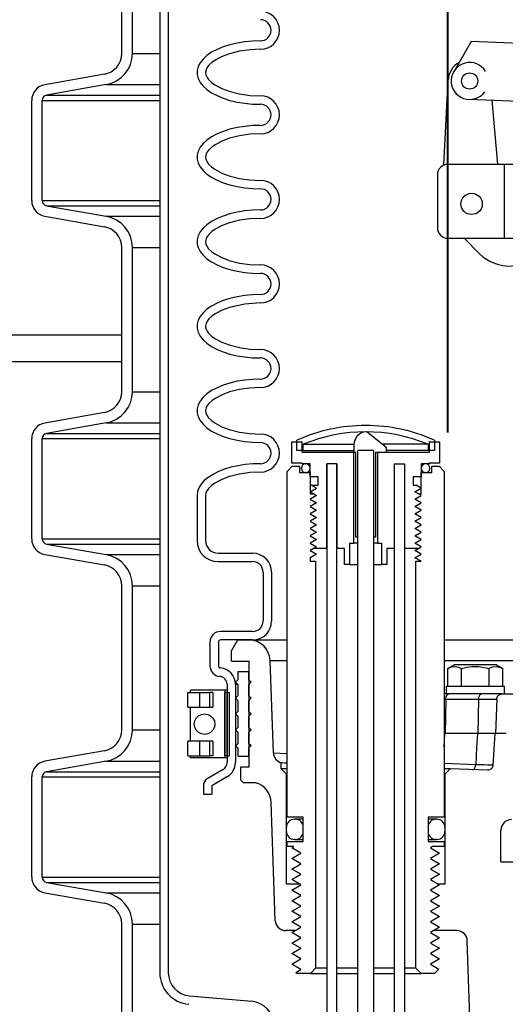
# Model space of a CAD drawing. Extents: x 2360 to 5106, y -824 to 622.
# Tile 23 of 124: x 3393.71 to 3399.45, y 487.89 to 499.52. Entities that reach past the tile are written whole.
import ezdxf

# ---------------------------------------------------------------- set-up
doc = ezdxf.new("R2010")
doc.units = 0
doc.header["$MEASUREMENT"] = 0
doc.layers.get('DEFPOINTS').update_dxf_attribs({"linetype": 'CONTINUOUS'})
for name, color, linetype in [('FILL-CAP', 1, 'CONTINUOUS'), ('SPILL-BUCKET', 1, 'CONTINUOUS'), ('TANK-SLAB', 6, 'CONTINUOUS')]:
    doc.layers.add(name, color=color, linetype=linetype)

msp = doc.modelspace()

# ---------------------------------------------------------------- linework, layer by layer
at = {"layer": 'DEFPOINTS'}
for points in [[(3399.68109, 503.5642), (3399.222, 501.84908), (3398.83611, 501.84908), (3398.79127, 501.8223), (3398.76477, 501.77239), (3398.76477, 494.64334)], [(3399.68734, 503.5642), (3399.22824, 501.84908), (3398.84235, 501.84908), (3398.79752, 501.8223), (3398.77101, 501.77239), (3398.77101, 494.64334)], [(3399.68734, 503.5642), (3399.22824, 501.84908), (3398.84235, 501.84908), (3398.79752, 501.8223), (3398.77101, 501.77239), (3398.77101, 494.64334)]]:
    msp.add_lwpolyline(points, dxfattribs=at)
at = {"layer": 'FILL-CAP', "linetype": 'Continuous'}
for p, q in [((3399.05028, 499.26443), (3398.84193, 498.90601)), ((3401.44951, 499.16595), (3399.05028, 499.26443)), ((3398.72614, 497.80259), (3398.77714, 498.80947)), ((3400.0347, 498.53594), (3399.02208, 498.57751)), ((3399.3638, 497.81206), (3399.29792, 498.56619)), ((3398.77386, 497.81206), (3399.95526, 497.81206)), ((3399.44136, 496.93706), (3399.44136, 497.81206)), ((3398.64886, 497.68706), (3398.64886, 497.06206)), ((3398.77386, 496.93706), (3402.14886, 496.93706)), ((3398.96603, 496.93706), (3399.14888, 496.75494))]:
    msp.add_line(p, q, dxfattribs=at)
at = {"layer": 'FILL-CAP', "color": 7, "linetype": 'Continuous'}
for centre, radius in [((3399.03105, 498.79607), 0.0955), ((3399.05336, 497.34406), 0.126)]:
    msp.add_circle(centre, radius, dxfattribs=at)
at = {"layer": 'FILL-CAP', "linetype": 'Continuous'}
for centre, radius, start, end in [((3399.02682, 498.79682), 0.25, 119.01975, 177.100106), ((3399.03113, 498.79607), 0.2188, 31.207475, 324.090131), ((3398.77386, 497.68706), 0.125, 90, 180), ((3398.77386, 497.06206), 0.125, 180, 270), ((3399.50172, 497.10921), 0.5, 225.115836, 321.339848)]:
    msp.add_arc(centre, radius, start, end, dxfattribs=at)
at = {"layer": 'SPILL-BUCKET', "color": 1, "linetype": 'Continuous'}
for p, q in [((3395.36849, 502.4563), (3395.36849, 488.25874)), ((3395.46842, 502.4563), (3395.46842, 488.25874)), ((3394.91942, 499.12188), (3394.91942, 499.97457)), ((3395.04434, 499.12188), (3395.04434, 499.97457)), ((3396.37194, 499.25881), (3396.28242, 499.24427)), ((3396.46439, 499.26763), (3396.37194, 499.25881)), ((3396.55833, 499.27059), (3396.46439, 499.26763)), ((3396.04527, 499.16902), (3395.98084, 499.13471)), ((3396.11779, 499.19902), (3396.04527, 499.16902)), ((3396.19726, 499.22423), (3396.11779, 499.19902)), ((3396.31212, 499.14854), (3396.19233, 499.11869)), ((3396.28242, 499.24427), (3396.19726, 499.22423)), ((3396.43421, 499.16537), (3396.31212, 499.14854)), ((3396.55833, 499.17066), (3396.43421, 499.16537)), ((3395.88017, 499.0554), (3395.84552, 499.01165)), ((3395.92551, 499.09664), (3395.88017, 499.0554)), ((3395.98084, 499.13471), (3395.92551, 499.09664)), ((3396.0215, 499.04233), (3395.98318, 499.01485)), ((3396.10443, 499.08624), (3396.0215, 499.04233)), ((3396.19233, 499.11869), (3396.10443, 499.08624)), ((3395.82212, 498.96606), (3395.81032, 498.91937)), ((3395.81032, 498.91937), (3395.81032, 498.87232)), ((3395.84552, 499.01165), (3395.82212, 498.96606)), ((3395.915, 498.92917), (3395.90882, 498.89863)), ((3395.92943, 498.9574), (3395.915, 498.92917)), ((3395.94891, 498.98253), (3395.92943, 498.9574)), ((3395.98318, 499.01485), (3395.94891, 498.98253)), ((3394.71298, 498.87585), (3394.00936, 498.75178)), ((3395.81032, 498.87232), (3395.82212, 498.82562)), ((3395.82212, 498.82562), (3395.84552, 498.78004)), ((3395.90882, 498.89863), (3395.91325, 498.86787)), ((3395.91325, 498.86787), (3395.92649, 498.83907)), ((3395.92649, 498.83907), (3395.94539, 498.81317)), ((3395.94539, 498.81317), (3395.97915, 498.78011)), ((3394.73467, 498.75283), (3394.03105, 498.62876)), ((3395.84552, 498.78004), (3395.88017, 498.73629)), ((3395.88017, 498.73629), (3395.92551, 498.69505)), ((3395.92551, 498.69505), (3395.98084, 498.65697)), ((3395.97915, 498.78011), (3396.0172, 498.75214)), ((3396.0172, 498.75214), (3396.09992, 498.70737)), ((3396.09992, 498.70737), (3396.18789, 498.67439)), ((3393.85453, 497.38273), (3393.85453, 498.56726)), ((3393.97944, 497.38273), (3393.97944, 498.56726)), ((3395.98084, 498.65697), (3396.04527, 498.62267)), ((3396.04527, 498.62267), (3396.11779, 498.59267)), ((3396.11779, 498.59267), (3396.19726, 498.56745)), ((3396.18789, 498.67439), (3396.30916, 498.64374)), ((3396.19726, 498.56745), (3396.28242, 498.54742)), ((3396.30916, 498.64374), (3396.43297, 498.62646)), ((3396.43297, 498.62646), (3396.55833, 498.62103)), ((3396.28242, 498.54742), (3396.37194, 498.53287)), ((3396.37194, 498.53287), (3396.46439, 498.52406)), ((3396.46439, 498.52406), (3396.55833, 498.5211)), ((3396.19726, 498.22492), (3396.11779, 498.1997)), ((3396.28242, 498.24496), (3396.19726, 498.22492)), ((3396.37194, 498.2595), (3396.28242, 498.24496)), ((3396.46439, 498.26832), (3396.37194, 498.2595)), ((3396.55833, 498.27127), (3396.46439, 498.26832)), ((3395.92551, 498.09732), (3395.88017, 498.05609)), ((3395.98084, 498.1354), (3395.92551, 498.09732)), ((3396.04527, 498.1697), (3395.98084, 498.1354)), ((3396.11779, 498.1997), (3396.04527, 498.1697)), ((3396.19233, 498.11937), (3396.10443, 498.08693)), ((3396.31212, 498.14922), (3396.19233, 498.11937)), ((3396.43421, 498.16605), (3396.31212, 498.14922)), ((3396.55833, 498.17134), (3396.43421, 498.16605)), ((3395.84552, 498.01233), (3395.82212, 497.96675)), ((3395.88017, 498.05609), (3395.84552, 498.01233)), ((3395.94891, 497.98321), (3395.92943, 497.95808)), ((3395.98318, 498.01554), (3395.94891, 497.98321)), ((3396.0215, 498.04301), (3395.98318, 498.01554)), ((3396.10443, 498.08693), (3396.0215, 498.04301)), ((3395.82212, 497.96675), (3395.81032, 497.92006)), ((3395.81032, 497.92006), (3395.81032, 497.873)), ((3395.81032, 497.873), (3395.82212, 497.82631)), ((3395.915, 497.92986), (3395.90882, 497.89932)), ((3395.90882, 497.89932), (3395.91325, 497.86855)), ((3395.91325, 497.86855), (3395.92649, 497.83975)), ((3395.92943, 497.95808), (3395.915, 497.92986)), ((3395.82212, 497.82631), (3395.84552, 497.78073)), ((3395.84552, 497.78073), (3395.88017, 497.73697)), ((3395.92649, 497.83975), (3395.94539, 497.81386)), ((3395.94539, 497.81386), (3395.97915, 497.78079)), ((3395.97915, 497.78079), (3396.0172, 497.75283)), ((3396.0172, 497.75283), (3396.09992, 497.70806)), ((3395.88017, 497.73697), (3395.92551, 497.69573)), ((3395.92551, 497.69573), (3395.98084, 497.65766)), ((3395.98084, 497.65766), (3396.04527, 497.62335)), ((3396.09992, 497.70806), (3396.18789, 497.67507)), ((3396.18789, 497.67507), (3396.30916, 497.64443)), ((3396.30916, 497.64443), (3396.43297, 497.62714)), ((3396.04527, 497.62335), (3396.11779, 497.59335)), ((3396.11779, 497.59335), (3396.19726, 497.56814)), ((3396.19726, 497.56814), (3396.28242, 497.5481)), ((3396.28242, 497.5481), (3396.37194, 497.53356)), ((3396.37194, 497.53356), (3396.46439, 497.52474)), ((3396.43297, 497.62714), (3396.55833, 497.62172)), ((3396.46439, 497.52474), (3396.55833, 497.52178)), ((3394.03105, 497.32122), (3394.73467, 497.19715)), ((3394.00936, 497.1982), (3394.71298, 497.07414)), ((3396.04527, 497.17039), (3395.98084, 497.13608)), ((3396.11779, 497.20038), (3396.04527, 497.17039)), ((3396.19726, 497.2256), (3396.11779, 497.20038)), ((3396.28242, 497.24564), (3396.19726, 497.2256)), ((3396.37194, 497.26018), (3396.28242, 497.24564)), ((3396.43421, 497.16674), (3396.31212, 497.1499)), ((3396.46439, 497.269), (3396.37194, 497.26018)), ((3396.55833, 497.17202), (3396.43421, 497.16674)), ((3396.55833, 497.27195), (3396.46439, 497.269)), ((3395.88017, 497.05677), (3395.84552, 497.01301)), ((3395.92551, 497.09801), (3395.88017, 497.05677)), ((3395.98084, 497.13608), (3395.92551, 497.09801)), ((3396.10443, 497.08761), (3396.0215, 497.0437)), ((3396.19233, 497.12005), (3396.10443, 497.08761)), ((3396.31212, 497.1499), (3396.19233, 497.12005)), ((3395.82212, 496.96743), (3395.81032, 496.92074)), ((3395.84552, 497.01301), (3395.82212, 496.96743)), ((3395.92943, 496.95876), (3395.915, 496.93054)), ((3395.94891, 496.98389), (3395.92943, 496.95876)), ((3395.98318, 497.01622), (3395.94891, 496.98389)), ((3396.0215, 497.0437), (3395.98318, 497.01622)), ((3394.91942, 495.12461), (3394.91942, 496.8281)), ((3395.04434, 495.12461), (3395.04434, 496.8281)), ((3395.81032, 496.92074), (3395.81032, 496.87368)), ((3395.81032, 496.87368), (3395.82212, 496.82699)), ((3395.82212, 496.82699), (3395.84552, 496.78141)), ((3395.915, 496.93054), (3395.90882, 496.9)), ((3395.90882, 496.9), (3395.91325, 496.86923)), ((3395.91325, 496.86923), (3395.92649, 496.84043)), ((3395.92649, 496.84043), (3395.94539, 496.81454)), ((3395.94539, 496.81454), (3395.97915, 496.78147)), ((3395.84552, 496.78141), (3395.88017, 496.73765)), ((3395.88017, 496.73765), (3395.92551, 496.69641)), ((3395.97915, 496.78147), (3396.0172, 496.75351)), ((3396.0172, 496.75351), (3396.09992, 496.70874)), ((3396.09992, 496.70874), (3396.18789, 496.67576)), ((3395.92551, 496.69641), (3395.98084, 496.65834)), ((3395.98084, 496.65834), (3396.04527, 496.62404)), ((3396.04527, 496.62404), (3396.11779, 496.59404)), ((3396.11779, 496.59404), (3396.19726, 496.56882)), ((3396.18789, 496.67576), (3396.30916, 496.64511)), ((3396.30916, 496.64511), (3396.43297, 496.62782)), ((3396.43297, 496.62782), (3396.55833, 496.6224)), ((3396.19726, 496.56882), (3396.28242, 496.54878)), ((3396.28242, 496.54878), (3396.37194, 496.53424)), ((3396.37194, 496.53424), (3396.46439, 496.52542)), ((3396.46439, 496.52542), (3396.55833, 496.52247)), ((3396.28242, 496.24632), (3396.19726, 496.22628)), ((3396.37194, 496.26086), (3396.28242, 496.24632)), ((3396.46439, 496.26968), (3396.37194, 496.26086)), ((3396.55833, 496.27264), (3396.46439, 496.26968)), ((3395.98084, 496.13676), (3395.92551, 496.09869)), ((3396.04527, 496.17107), (3395.98084, 496.13676)), ((3396.11779, 496.20107), (3396.04527, 496.17107)), ((3396.19233, 496.12074), (3396.10443, 496.08829)), ((3396.19726, 496.22628), (3396.11779, 496.20107)), ((3396.37289, 496.16054), (3396.19233, 496.12074)), ((3396.55833, 496.17271), (3396.37289, 496.16054)), ((3395.84552, 496.0137), (3395.82212, 495.96811)), ((3395.88017, 496.05745), (3395.84552, 496.0137)), ((3395.92551, 496.09869), (3395.88017, 496.05745)), ((3395.98318, 496.0169), (3395.94891, 495.98458)), ((3396.0215, 496.04438), (3395.98318, 496.0169)), ((3396.10443, 496.08829), (3396.0215, 496.04438)), ((3395.82212, 495.96811), (3395.81032, 495.92142)), ((3395.81032, 495.92142), (3395.81032, 495.87436)), ((3395.915, 495.93122), (3395.90882, 495.90068)), ((3395.90882, 495.90068), (3395.91325, 495.86991)), ((3395.92943, 495.95944), (3395.915, 495.93122)), ((3395.94891, 495.98458), (3395.92943, 495.95944)), ((3395.81032, 495.87436), (3395.82212, 495.82767)), ((3395.82212, 495.82767), (3395.84552, 495.78209)), ((3395.84552, 495.78209), (3395.88017, 495.73834)), ((3395.91325, 495.86991), (3395.92649, 495.84111)), ((3395.92649, 495.84111), (3395.94539, 495.81522)), ((3395.94539, 495.81522), (3395.97915, 495.78216)), ((3395.97915, 495.78216), (3396.0172, 495.75419)), ((3395.88017, 495.73834), (3395.92551, 495.6971)), ((3395.92551, 495.6971), (3395.98084, 495.65902)), ((3395.98084, 495.65902), (3396.04527, 495.62472)), ((3396.0172, 495.75419), (3396.09992, 495.70942)), ((3396.09992, 495.70942), (3396.18789, 495.67644)), ((3396.18789, 495.67644), (3396.30916, 495.64579)), ((3396.04527, 495.62472), (3396.11779, 495.59472)), ((3396.11779, 495.59472), (3396.19726, 495.5695)), ((3396.19726, 495.5695), (3396.28242, 495.54947)), ((3396.28242, 495.54947), (3396.37194, 495.53492)), ((3396.30916, 495.64579), (3396.43297, 495.62851)), ((3396.37194, 495.53492), (3396.46439, 495.52611)), ((3396.43297, 495.62851), (3396.55833, 495.62308)), ((3396.55833, 495.62308), (3396.56431, 495.62308)), ((3396.46439, 495.52611), (3396.55833, 495.52315)), ((3396.11779, 495.20175), (3396.04527, 495.17175)), ((3396.19726, 495.22697), (3396.11779, 495.20175)), ((3396.28242, 495.247), (3396.19726, 495.22697)), ((3396.37194, 495.26155), (3396.28242, 495.247)), ((3396.46439, 495.27037), (3396.37194, 495.26155)), ((3396.55833, 495.27332), (3396.46439, 495.27037)), ((3395.92551, 495.09937), (3395.88017, 495.05814)), ((3395.98084, 495.13745), (3395.92551, 495.09937)), ((3396.04527, 495.17175), (3395.98084, 495.13745)), ((3396.10443, 495.08898), (3396.0215, 495.04506)), ((3396.19233, 495.12142), (3396.10443, 495.08898)), ((3396.31212, 495.15127), (3396.19233, 495.12142)), ((3396.43421, 495.1681), (3396.31212, 495.15127)), ((3396.55833, 495.17339), (3396.43421, 495.1681)), ((3395.82212, 494.9688), (3395.81032, 494.92211)), ((3395.84552, 495.01438), (3395.82212, 494.9688)), ((3395.88017, 495.05814), (3395.84552, 495.01438)), ((3395.92943, 494.96013), (3395.915, 494.9319)), ((3395.94891, 494.98526), (3395.92943, 494.96013)), ((3395.98318, 495.01759), (3395.94891, 494.98526)), ((3396.0215, 495.04506), (3395.98318, 495.01759)), ((3394.71298, 494.87858), (3394.00936, 494.75451)), ((3395.81032, 494.92211), (3395.81032, 494.87505)), ((3395.81032, 494.87505), (3395.82212, 494.82836)), ((3395.915, 494.9319), (3395.90882, 494.90137)), ((3395.90882, 494.90137), (3395.91325, 494.8706)), ((3395.91325, 494.8706), (3395.92649, 494.8418)), ((3395.92649, 494.8418), (3395.94539, 494.81591)), ((3394.73467, 494.75556), (3394.03105, 494.63149)), ((3395.82212, 494.82836), (3395.84552, 494.78278)), ((3395.84552, 494.78278), (3395.88017, 494.73902)), ((3395.88017, 494.73902), (3395.92551, 494.69778)), ((3395.94539, 494.81591), (3395.97915, 494.78284)), ((3395.97915, 494.78284), (3396.0172, 494.75488)), ((3396.0172, 494.75488), (3396.09992, 494.71011)), ((3395.92551, 494.69778), (3395.98084, 494.6597)), ((3395.98084, 494.6597), (3396.04527, 494.6254)), ((3396.04527, 494.6254), (3396.11779, 494.5954)), ((3396.09992, 494.71011), (3396.18789, 494.67712)), ((3396.18789, 494.67712), (3396.30916, 494.64648)), ((3396.30916, 494.64648), (3396.43297, 494.62919)), ((3396.43297, 494.62919), (3396.55833, 494.62377)), ((3397.68771, 494.57981), (3397.7111, 494.6103)), ((3397.7111, 494.6103), (3397.74165, 494.63339)), ((3397.74165, 494.63339), (3397.7771, 494.64835)), ((3397.7771, 494.64835), (3397.81507, 494.65512)), ((3397.81507, 494.65512), (3398.04281, 494.46852)), ((3393.85453, 493.38546), (3393.85453, 494.56999)), ((3393.97944, 493.38546), (3393.97944, 494.56999)), ((3396.11779, 494.5954), (3396.19726, 494.57019)), ((3396.19726, 494.57019), (3396.28242, 494.55015)), ((3396.28242, 494.55015), (3396.37194, 494.5356)), ((3396.37194, 494.5356), (3396.46439, 494.52679)), ((3396.46439, 494.52679), (3396.55833, 494.52383)), ((3396.92743, 494.53098), (3397.05234, 494.53098)), ((3396.92743, 494.28115), (3396.92743, 494.53098)), ((3397.05234, 494.40606), (3397.05234, 494.53098)), ((3397.66766, 494.506), (3397.67286, 494.54425)), ((3397.66766, 494.40606), (3397.66766, 494.506)), ((3397.67286, 494.54425), (3397.68771, 494.57981)), ((3398.55132, 494.53098), (3398.67623, 494.53098)), ((3398.55132, 494.53098), (3398.55132, 494.40606)), ((3398.67623, 494.53098), (3398.67623, 494.28115)), ((3397.66128, 494.40606), (3397.05234, 494.40606)), ((3397.66128, 493.3343), (3397.66128, 494.40606)), ((3397.68472, 494.40606), (3397.66766, 494.40606)), ((3397.68472, 493.40675), (3397.68472, 494.40606)), ((3397.70753, 493.40675), (3397.70753, 494.42819)), ((3397.8949, 494.42819), (3397.8949, 493.40675)), ((3398.04281, 494.40606), (3397.91894, 494.40606)), ((3397.91894, 494.40606), (3397.91894, 493.40675)), ((3397.94238, 494.40606), (3397.94238, 493.3343)), ((3398.55132, 494.40606), (3397.94238, 494.40606)), ((3398.04281, 494.46852), (3398.04281, 494.40606)), ((3396.37897, 494.26311), (3396.29256, 494.24965)), ((3396.46799, 494.27127), (3396.37897, 494.26311)), ((3396.55833, 494.274), (3396.46799, 494.27127)), ((3397.05234, 494.28115), (3396.92743, 494.28115)), ((3397.05234, 494.27116), (3397.05234, 494.28115)), ((3397.14478, 494.27116), (3397.05234, 494.27116)), ((3397.14478, 494.12126), (3397.14478, 494.27116)), ((3397.34214, 494.27116), (3397.34214, 482.96388)), ((3397.34214, 493.27184), (3397.34214, 494.27116)), ((3397.46206, 494.27116), (3397.34214, 494.27116)), ((3397.46206, 482.96388), (3397.46206, 494.27116)), ((3397.46206, 494.27116), (3397.46206, 493.27184)), ((3398.1416, 494.27116), (3398.26151, 494.27116)), ((3398.1416, 494.27116), (3398.26151, 494.27116)), ((3398.1416, 482.96388), (3398.1416, 494.27116)), ((3398.1416, 493.27184), (3398.1416, 494.27116)), ((3398.26151, 494.27116), (3398.26151, 493.27184)), ((3398.26151, 494.27116), (3398.26151, 482.96388)), ((3398.45888, 494.27116), (3398.45888, 494.12126)), ((3398.55132, 494.27116), (3398.45888, 494.27116)), ((3398.67623, 494.28115), (3398.55132, 494.28115)), ((3398.55132, 494.28115), (3398.55132, 494.27116)), ((3395.99733, 494.14776), (3395.94151, 494.11214)), ((3396.06133, 494.17976), (3395.99733, 494.14776)), ((3396.13257, 494.20767), (3396.06133, 494.17976)), ((3396.21002, 494.23108), (3396.13257, 494.20767)), ((3396.31123, 494.15179), (3396.19103, 494.1217)), ((3396.29256, 494.24965), (3396.21002, 494.23108)), ((3396.43376, 494.16875), (3396.31123, 494.15179)), ((3396.55833, 494.17407), (3396.43376, 494.16875)), ((3395.85755, 494.03215), (3395.83062, 493.98894)), ((3395.89469, 494.07341), (3395.85755, 494.03215)), ((3395.94151, 494.11214), (3395.89469, 494.07341)), ((3396.01933, 494.04435), (3395.98132, 494.0168)), ((3396.10268, 494.08889), (3396.01933, 494.04435)), ((3396.19103, 494.1217), (3396.10268, 494.08889)), ((3397.14478, 494.12126), (3397.23971, 494.12126)), ((3397.23971, 494.02133), (3397.23971, 494.12126)), ((3398.36394, 494.12126), (3398.36394, 494.02133)), ((3398.36394, 494.12126), (3398.45888, 494.12126)), ((3395.8143, 493.94443), (3395.80884, 493.89926)), ((3395.83062, 493.98894), (3395.8143, 493.94443)), ((3395.91417, 493.93039), (3395.90877, 493.89926)), ((3395.92817, 493.95893), (3395.91417, 493.93039)), ((3395.94747, 493.98433), (3395.92817, 493.95893)), ((3395.98132, 494.0168), (3395.94747, 493.98433)), ((3397.14478, 493.94288), (3397.22007, 493.98635)), ((3397.18719, 493.9184), (3397.14478, 493.94288)), ((3397.15949, 494.02133), (3397.23971, 494.02133)), ((3397.22007, 493.98635), (3397.15949, 494.02133)), ((3398.36394, 494.02133), (3398.3983, 494.02133)), ((3398.38359, 493.94288), (3398.45888, 493.98635)), ((3398.42599, 493.9184), (3398.38359, 493.94288)), ((3398.45888, 493.98635), (3398.3983, 494.02133)), ((3395.80884, 493.89926), (3395.80884, 493.36595)), ((3395.90877, 493.89926), (3395.90877, 493.36595)), ((3394.03105, 493.32395), (3394.73467, 493.19988)), ((3397.61446, 493.3343), (3397.66128, 493.3343)), ((3397.61446, 493.08447), (3397.61446, 493.3343)), ((3397.67334, 493.3343), (3397.66128, 493.3343)), ((3397.70746, 493.3343), (3397.67334, 493.3343)), ((3397.70753, 493.40675), (3397.68472, 493.40675)), ((3397.91894, 493.40675), (3397.8949, 493.40675)), ((3397.92998, 493.3343), (3397.89494, 493.3343)), ((3397.94238, 493.3343), (3397.92998, 493.3343)), ((3397.94238, 493.3343), (3397.9892, 493.3343)), ((3397.9892, 493.3343), (3397.9892, 493.08447)), ((3396.05867, 493.21605), (3396.46524, 493.21605)), ((3397.34214, 493.27184), (3397.18719, 493.27184)), ((3397.552, 493.27184), (3397.46206, 493.27184)), ((3397.552, 493.08447), (3397.552, 493.27184)), ((3398.1416, 493.27184), (3398.05166, 493.27184)), ((3398.05166, 493.27184), (3398.05166, 493.08447)), ((3398.42599, 493.27184), (3398.26151, 493.27184)), ((3394.00936, 493.20093), (3394.71298, 493.07687)), ((3396.05867, 493.11612), (3396.46524, 493.11612)), ((3396.59016, 492.99121), (3396.59016, 492.41585)), ((3396.69009, 492.99121), (3396.69009, 492.41585)), ((3397.61446, 493.08447), (3397.552, 493.08447)), ((3397.61446, 493.08447), (3397.62079, 493.08447)), ((3397.62079, 493.08447), (3397.63938, 493.08447)), ((3397.63938, 493.08447), (3397.66895, 493.08447)), ((3397.66895, 493.08447), (3397.70751, 493.08447)), ((3397.8949, 493.08447), (3397.93395, 493.08447)), ((3397.93395, 493.08447), (3397.96392, 493.08447)), ((3397.96392, 493.08447), (3397.98277, 493.08447)), ((3397.98277, 493.08447), (3397.9892, 493.08447)), ((3398.05166, 493.08447), (3397.9892, 493.08447)), ((3394.91942, 491.12735), (3394.91942, 492.83083)), ((3395.04434, 491.12735), (3395.04434, 492.83083)), ((3396.46524, 492.29093), (3396.08613, 492.29093)), ((3395.96121, 492.16602), (3395.96121, 491.88496)), ((3396.06114, 492.16602), (3396.06114, 491.88496)), ((3396.46524, 492.191), (3396.08613, 492.191)), ((3395.73705, 491.59584), (3395.73115, 491.59584)), ((3395.73115, 491.57086), (3395.73115, 491.59584)), ((3395.7544, 491.59584), (3395.73705, 491.59584)), ((3395.78219, 491.59584), (3395.7544, 491.59584)), ((3395.81882, 491.59584), (3395.78219, 491.59584)), ((3395.86215, 491.59584), (3395.81882, 491.59584)), ((3395.90966, 491.59584), (3395.86215, 491.59584)), ((3395.9586, 491.59584), (3395.90966, 491.59584)), ((3396.00611, 491.59584), (3395.9586, 491.59584)), ((3396.04944, 491.59584), (3396.00611, 491.59584)), ((3396.08607, 491.59584), (3396.04944, 491.59584)), ((3396.11387, 491.59584), (3396.08607, 491.59584)), ((3396.13122, 491.59584), (3396.11387, 491.59584)), ((3396.13712, 491.59584), (3396.13122, 491.59584)), ((3396.13712, 491.59584), (3396.13712, 490.79639)), ((3396.15022, 491.59584), (3396.13713, 491.59584)), ((3396.16295, 491.59584), (3396.15022, 491.59584)), ((3396.16295, 491.66701), (3396.16295, 490.74218)), ((3396.26288, 491.66701), (3396.26288, 490.74218)), ((3395.69836, 491.39598), (3395.69836, 491.57086)), ((3395.69836, 491.57086), (3395.70455, 491.57086)), ((3395.70455, 491.57086), (3395.7228, 491.57086)), ((3395.7228, 491.57086), (3395.75215, 491.57086)), ((3395.72334, 491.57086), (3395.7253, 491.57086)), ((3395.7253, 491.57086), (3395.73115, 491.57086)), ((3395.75215, 491.57086), (3395.79106, 491.57086)), ((3395.79106, 491.57086), (3395.83749, 491.57086)), ((3395.83749, 491.57086), (3395.90146, 491.57086)), ((3395.83749, 491.57086), (3395.83749, 491.39598)), ((3395.90146, 491.57086), (3395.95934, 491.57086)), ((3395.9957, 491.57086), (3395.95933, 491.57086)), ((3395.95933, 491.39598), (3395.95933, 491.57086)), ((3395.9957, 491.57086), (3395.9957, 491.39598)), ((3396.13712, 491.57086), (3396.13755, 491.57086)), ((3396.13755, 491.57086), (3396.13797, 491.57086)), ((3396.16295, 491.57086), (3396.13797, 491.57086)), ((3396.13797, 490.82137), (3396.13797, 491.57086)), ((3396.16295, 491.57086), (3396.16295, 490.82137)), ((3396.16295, 490.82137), (3396.16295, 491.57086)), ((3396.16295, 491.57086), (3396.18793, 491.57086)), ((3396.18793, 491.57086), (3396.18793, 490.82137)), ((3395.69836, 491.39598), (3395.70455, 491.39598)), ((3395.70455, 491.39598), (3395.7228, 491.39598)), ((3395.7228, 491.39598), (3395.75215, 491.39598)), ((3395.72334, 491.39598), (3395.7253, 491.39598)), ((3395.7253, 491.39598), (3395.73115, 491.39598)), ((3395.73115, 490.99625), (3395.73115, 491.39597)), ((3395.75215, 491.39598), (3395.79106, 491.39598)), ((3395.79106, 491.39598), (3395.83749, 491.39598)), ((3395.83749, 491.39598), (3395.90146, 491.39598)), ((3395.90146, 491.39598), (3395.95933, 491.39598)), ((3395.95933, 491.39598), (3395.9957, 491.39598)), ((3396.13712, 491.39598), (3396.13754, 491.39598)), ((3396.13754, 491.39598), (3396.13796, 491.39598)), ((3396.13788, 491.28784), (3396.13713, 491.28874)), ((3394.71298, 490.88131), (3394.00936, 490.75725)), ((3395.70455, 490.99625), (3395.69836, 490.99625)), ((3395.69836, 490.82137), (3395.69836, 490.99625)), ((3395.7228, 490.99625), (3395.70455, 490.99625)), ((3395.75215, 490.99625), (3395.7228, 490.99625)), ((3395.7253, 490.99625), (3395.72334, 490.99625)), ((3395.73115, 490.99625), (3395.7253, 490.99625)), ((3395.79106, 490.99625), (3395.75215, 490.99625)), ((3395.83749, 490.99625), (3395.79106, 490.99625)), ((3395.90146, 490.99625), (3395.83749, 490.99625)), ((3395.83749, 490.99625), (3395.83749, 490.82137)), ((3395.95933, 490.99625), (3395.90146, 490.99625)), ((3395.95933, 490.82137), (3395.95933, 490.99625)), ((3395.9957, 490.99625), (3395.95933, 490.99625)), ((3395.9957, 490.99625), (3395.9957, 490.82137)), ((3396.13754, 490.99625), (3396.13712, 490.99625)), ((3396.13796, 490.99625), (3396.13754, 490.99625)), ((3395.69836, 490.82137), (3395.70455, 490.82137)), ((3395.70455, 490.82137), (3395.7228, 490.82137)), ((3395.7228, 490.82137), (3395.75215, 490.82137)), ((3395.72334, 490.82137), (3395.7253, 490.82137)), ((3395.7253, 490.82137), (3395.73115, 490.82137)), ((3395.73115, 490.79639), (3395.73115, 490.82137)), ((3395.73705, 490.79639), (3395.73115, 490.79639)), ((3395.7544, 490.79639), (3395.73705, 490.79639)), ((3395.75215, 490.82137), (3395.79106, 490.82137)), ((3395.78219, 490.79639), (3395.7544, 490.79639)), ((3395.81882, 490.79639), (3395.78219, 490.79639)), ((3395.79106, 490.82137), (3395.83749, 490.82137)), ((3395.86215, 490.79639), (3395.81882, 490.79639)), ((3395.83749, 490.82137), (3395.90146, 490.82137)), ((3395.90966, 490.79639), (3395.86215, 490.79639)), ((3395.90146, 490.82137), (3395.95934, 490.82137)), ((3395.9586, 490.79639), (3395.90966, 490.79639)), ((3396.00611, 490.79639), (3395.9586, 490.79639)), ((3395.9957, 490.82137), (3395.95933, 490.82137)), ((3396.04944, 490.79639), (3396.00611, 490.79639)), ((3396.08607, 490.79639), (3396.04944, 490.79639)), ((3396.11387, 490.79639), (3396.08607, 490.79639)), ((3396.13122, 490.79639), (3396.11387, 490.79639)), ((3396.13712, 490.79639), (3396.13122, 490.79639)), ((3396.13712, 490.82137), (3396.13755, 490.82137)), ((3396.15022, 490.79639), (3396.13713, 490.79639)), ((3396.13755, 490.82137), (3396.13797, 490.82137)), ((3396.16295, 490.82137), (3396.13797, 490.82137)), ((3396.16295, 490.79639), (3396.15022, 490.79639)), ((3396.16295, 490.82137), (3396.18793, 490.82137)), ((3394.73467, 490.75829), (3394.03105, 490.63423)), ((3396.11726, 490.66172), (3395.92883, 490.54932)), ((3393.85453, 489.38819), (3393.85453, 490.57272)), ((3393.97944, 489.38819), (3393.97944, 490.57272)), ((3396.16845, 490.5759), (3395.98307, 490.46532)), ((3395.88314, 490.46887), (3395.88314, 490.36856)), ((3395.98307, 490.46532), (3395.98307, 490.36856)), ((3395.88314, 490.36856), (3395.98307, 490.36856)), ((3397.00575, 490.07302), (3396.97891, 490.07302)), ((3397.06483, 490.07302), (3397.00575, 490.07302)), ((3396.97891, 489.83319), (3397.00577, 489.83319)), ((3397.00577, 489.83319), (3397.06483, 489.83319)), ((3394.03105, 489.32668), (3394.73467, 489.20262)), ((3397.02247, 489.30414), (3396.86497, 489.30414)), ((3398.73869, 489.30414), (3398.6631, 489.30414)), ((3394.00936, 489.20367), (3394.71298, 489.0796)), ((3394.91942, 487.62974), (3394.91942, 488.83357)), ((3395.04434, 487.62974), (3395.04434, 488.83357)), ((3398.60514, 488.75585), (3398.56805, 488.73444)), ((3398.878, 488.75585), (3398.60878, 488.75585)), ((3399.11641, 485.38316), (3399.00284, 488.63529)), ((3395.71928, 487.98498), (3396.45531, 487.92058))]:
    msp.add_line(p, q, dxfattribs=at)
at = {"layer": 'SPILL-BUCKET', "color": 7}
for p, q in [((3395.04434, 499.12188), (3395.36849, 499.12188)), ((3394.73467, 498.75283), (3395.36849, 498.75283)), ((3393.97944, 498.56726), (3395.36849, 498.56726)), ((3394.03105, 498.62876), (3395.36849, 498.62876)), ((3393.97944, 497.38273), (3395.36849, 497.38273)), ((3394.03105, 497.32122), (3395.36849, 497.32122)), ((3394.73467, 497.19715), (3395.36849, 497.19715)), ((3395.04434, 496.8281), (3395.36849, 496.8281)), ((3395.04434, 495.12461), (3395.36849, 495.12461)), ((3394.73467, 494.75556), (3395.36849, 494.75556)), ((3394.03105, 494.6315), (3395.36849, 494.6315)), ((3393.97944, 494.56999), (3395.36849, 494.56999)), ((3397.06483, 494.50315), (3397.66766, 494.50315)), ((3398.53882, 494.50315), (3398.00054, 494.50315)), ((3397.06483, 494.4282), (3397.66766, 494.4282)), ((3398.53882, 494.4282), (3398.04281, 494.4282)), ((3393.97944, 493.38546), (3395.36849, 493.38546)), ((3394.03105, 493.32395), (3395.36849, 493.32395)), ((3394.73467, 493.19989), (3395.36849, 493.19989)), ((3395.04434, 492.83083), (3395.36849, 492.83083)), ((3396.42314, 492.191), (3396.87246, 492.191)), ((3396.67281, 491.94989), (3396.87246, 491.94989)), ((3398.73118, 491.49232), (3398.73991, 491.49232)), ((3398.73991, 491.49232), (3398.74875, 491.49232)), ((3398.74875, 491.49232), (3399.13627, 491.49232)), ((3399.13627, 491.49232), (3399.2001, 491.49232)), ((3399.2001, 491.49232), (3399.25469, 491.49232)), ((3399.25469, 491.49232), (3399.29863, 491.49232)), ((3399.29863, 491.49232), (3399.33079, 491.49232)), ((3399.33079, 491.49232), (3399.35035, 491.49232)), ((3395.04434, 491.12735), (3395.36849, 491.12735)), ((3396.71101, 490.85618), (3396.87246, 490.85067)), ((3394.73467, 490.75829), (3395.36849, 490.75829)), ((3399.10267, 490.71686), (3398.7312, 490.72983)), ((3399.1528, 490.71515), (3399.10267, 490.71686)), ((3399.19667, 490.71368), (3399.1528, 490.71515)), ((3399.24609, 490.71209), (3399.19667, 490.71368)), ((3399.28208, 490.71102), (3399.24609, 490.71209)), ((3399.30568, 490.71043), (3399.28208, 490.71102)), ((3399.30616, 490.71042), (3399.30469, 490.70015)), ((3399.30593, 490.71043), (3399.30568, 490.71043)), ((3393.97944, 490.57272), (3395.36849, 490.57272)), ((3394.03105, 490.63423), (3395.36849, 490.63423)), ((3393.97944, 489.38819), (3395.36849, 489.38819)), ((3394.03105, 489.32668), (3395.36849, 489.32668)), ((3394.73467, 489.20262), (3395.36849, 489.20262)), ((3395.04434, 488.83357), (3395.36849, 488.83357))]:
    msp.add_line(p, q, dxfattribs=at)
at = {"layer": 'SPILL-BUCKET', "color": 7, "linetype": 'Continuous'}
for p, q in [((3396.98988, 494.4282), (3396.98988, 494.55251)), ((3397.06483, 494.4282), (3397.06483, 494.50315)), ((3398.53882, 494.50315), (3398.53882, 494.4282)), ((3398.61377, 494.55251), (3398.61377, 494.4282)), ((3397.06483, 494.4282), (3396.98988, 494.4282)), ((3398.61377, 494.4282), (3398.53882, 494.4282)), ((3398.73421, 492.191), (3399.89886, 492.191)), ((3398.73421, 491.9499), (3399.89886, 491.94989)), ((3396.29286, 491.81626), (3396.41777, 491.81626)), ((3396.29286, 491.72257), (3396.29286, 491.81626)), ((3396.41777, 491.81626), (3396.41777, 491.72257)), ((3396.41989, 491.81626), (3396.41777, 491.81626)), ((3396.42625, 491.81626), (3396.41989, 491.81626)), ((3396.26163, 491.69134), (3396.29286, 491.72257)), ((3396.41989, 491.72257), (3396.41777, 491.72257)), ((3396.41777, 491.72257), (3396.449, 491.69134)), ((3396.42625, 491.72257), (3396.41989, 491.72257)), ((3396.29286, 491.66012), (3396.26163, 491.69134)), ((3396.26288, 491.66701), (3396.26866, 491.66701)), ((3396.26866, 491.66701), (3396.28599, 491.66701)), ((3396.29286, 491.5352), (3396.29286, 491.66012)), ((3396.449, 491.69134), (3396.41777, 491.66012)), ((3396.41777, 491.66012), (3396.41777, 491.5352)), ((3396.41989, 491.66012), (3396.41777, 491.66012)), ((3396.42625, 491.66012), (3396.41989, 491.66012)), ((3396.26163, 491.50397), (3396.29286, 491.5352)), ((3396.29286, 491.47274), (3396.26163, 491.50397)), ((3396.29286, 491.34783), (3396.29286, 491.47274)), ((3396.41989, 491.5352), (3396.41777, 491.5352)), ((3396.41777, 491.5352), (3396.449, 491.50397)), ((3396.449, 491.50397), (3396.41777, 491.47274)), ((3396.41777, 491.47274), (3396.41777, 491.34783)), ((3396.41989, 491.47274), (3396.41777, 491.47274)), ((3396.42625, 491.5352), (3396.41989, 491.5352)), ((3396.42625, 491.47274), (3396.41989, 491.47274)), ((3396.26163, 491.3166), (3396.29286, 491.34783)), ((3396.41777, 491.34783), (3396.449, 491.3166)), ((3396.41989, 491.34783), (3396.41777, 491.34783)), ((3396.42625, 491.34783), (3396.41989, 491.34783)), ((3395.7754, 491.19612), (3395.78137, 491.23347)), ((3395.78137, 491.23347), (3395.79869, 491.26716)), ((3395.79869, 491.26716), (3395.82566, 491.2939)), ((3395.82566, 491.2939), (3395.85966, 491.31107)), ((3395.85966, 491.31107), (3395.89734, 491.31698)), ((3395.89734, 491.31698), (3395.93501, 491.31107)), ((3395.93501, 491.31107), (3395.96901, 491.2939)), ((3395.96901, 491.2939), (3395.99598, 491.26716)), ((3395.99598, 491.26716), (3396.0133, 491.23347)), ((3396.0133, 491.23347), (3396.01927, 491.19612)), ((3396.29286, 491.28537), (3396.26163, 491.3166)), ((3396.29286, 491.16046), (3396.29286, 491.28537)), ((3396.449, 491.3166), (3396.41777, 491.28537)), ((3396.41777, 491.28537), (3396.41777, 491.16046)), ((3396.41989, 491.28537), (3396.41777, 491.28537)), ((3396.42625, 491.28537), (3396.41989, 491.28537)), ((3395.78137, 491.15877), (3395.7754, 491.19612)), ((3395.79869, 491.12507), (3395.78137, 491.15877)), ((3395.82566, 491.09833), (3395.79869, 491.12507)), ((3395.99598, 491.12507), (3395.96901, 491.09833)), ((3396.0133, 491.15877), (3395.99598, 491.12507)), ((3396.01927, 491.19612), (3396.0133, 491.15877)), ((3396.26163, 491.12923), (3396.29286, 491.16046)), ((3396.29286, 491.098), (3396.26163, 491.12923)), ((3396.41777, 491.16046), (3396.449, 491.12923)), ((3396.41989, 491.16046), (3396.41777, 491.16046)), ((3396.449, 491.12923), (3396.41777, 491.098)), ((3396.42625, 491.16046), (3396.41989, 491.16046)), ((3395.85966, 491.08116), (3395.82566, 491.09833)), ((3395.89734, 491.07525), (3395.85966, 491.08116)), ((3395.93501, 491.08116), (3395.89734, 491.07525)), ((3395.92079, 491.07515), (3395.92045, 491.07532)), ((3395.96901, 491.09833), (3395.93501, 491.08116)), ((3396.29286, 490.97308), (3396.29286, 491.098)), ((3396.41989, 491.098), (3396.41777, 491.098)), ((3396.41777, 491.098), (3396.41777, 490.97308)), ((3396.42625, 491.098), (3396.41989, 491.098)), ((3396.26163, 490.94186), (3396.29286, 490.97308)), ((3396.29286, 490.91063), (3396.26163, 490.94186)), ((3396.29286, 490.81694), (3396.29286, 490.91063)), ((3396.41777, 490.97308), (3396.449, 490.94186)), ((3396.41989, 490.97308), (3396.41777, 490.97308)), ((3396.449, 490.94186), (3396.41777, 490.91063)), ((3396.41777, 490.91063), (3396.41777, 490.81694)), ((3396.41989, 490.91063), (3396.41777, 490.91063)), ((3396.42625, 490.97308), (3396.41989, 490.97308)), ((3396.42625, 490.91063), (3396.41989, 490.91063)), ((3396.29286, 490.81694), (3396.41777, 490.81694)), ((3396.41989, 490.81694), (3396.41777, 490.81694)), ((3396.42625, 490.81694), (3396.41989, 490.81694)), ((3396.81036, 490.66852), (3396.80251, 490.66852)), ((3396.83379, 490.66852), (3396.81036, 490.66852)), ((3396.87244, 490.66852), (3396.83379, 490.66852)), ((3396.9599, 490.07302), (3396.9699, 490.07302)), ((3396.97891, 490.07302), (3396.9699, 490.07302)), ((3398.63376, 490.07302), (3398.62474, 490.07302)), ((3398.63376, 490.07302), (3398.64375, 490.07302)), ((3396.86497, 489.92813), (3396.86497, 489.97809)), ((3397.06483, 489.92813), (3397.06483, 489.97809)), ((3398.53882, 489.97809), (3398.53882, 489.92813)), ((3398.73869, 489.97809), (3398.73869, 489.92813)), ((3396.9699, 489.83319), (3396.9599, 489.83319)), ((3396.9699, 489.83319), (3396.97891, 489.83319)), ((3398.62475, 489.83319), (3398.63376, 489.83319)), ((3398.64375, 489.83319), (3398.63376, 489.83319))]:
    msp.add_line(p, q, dxfattribs=at)
at = {"layer": 'SPILL-BUCKET', "color": 8, "linetype": 'Continuous'}
for p, q in [((3397.8949, 494.42819), (3397.70753, 494.42819)), ((3397.8949, 494.42819), (3397.70753, 494.42819)), ((3397.70753, 486.18383), (3397.70753, 494.42819)), ((3397.8949, 494.42819), (3397.89552, 486.18383)), ((3397.14778, 488.24927), (3397.34214, 488.24927)), ((3397.34214, 488.31173), (3397.21023, 488.31173)), ((3397.70751, 488.31173), (3397.46206, 488.31173)), ((3397.46206, 488.24927), (3397.70757, 488.24927)), ((3398.1416, 488.31173), (3397.89489, 488.31173)), ((3397.89494, 488.24927), (3398.1416, 488.24927)), ((3398.39342, 488.31173), (3398.26151, 488.31173)), ((3398.26151, 488.24927), (3398.45588, 488.24927))]:
    msp.add_line(p, q, dxfattribs=at)
at = {"layer": 'SPILL-BUCKET', "color": 3, "linetype": 'Continuous'}
for p, q in [((3397.09231, 494.27116), (3397.09431, 494.27116)), ((3397.04185, 494.21869), (3397.04185, 494.22069)), ((3397.09431, 494.16822), (3397.09231, 494.16822)), ((3397.14478, 494.21869), (3397.14478, 494.22069)), ((3398.45888, 494.22069), (3398.45888, 494.21869)), ((3398.51134, 494.16822), (3398.50934, 494.16822)), ((3398.56181, 494.22069), (3398.56181, 494.21869))]:
    msp.add_line(p, q, dxfattribs=at)
at = {"layer": 'SPILL-BUCKET', "linetype": 'Continuous'}
for p, q in [((3396.21541, 492.06119), (3396.29036, 492.191)), ((3396.29036, 492.191), (3396.42314, 492.191)), ((3398.73139, 492.191), (3398.73139, 490.47382)), ((3396.21541, 491.94117), (3396.21541, 492.06119)), ((3396.21541, 491.94117), (3396.42627, 491.94117)), ((3396.42627, 490.69203), (3396.42627, 491.94117)), ((3396.71101, 490.85618), (3396.67281, 491.94989)), ((3398.7724, 491.85323), (3398.84711, 491.89636)), ((3398.7724, 491.85323), (3398.8149, 491.87231)), ((3398.7724, 491.64654), (3398.7724, 491.85323)), ((3398.8149, 491.87231), (3398.85931, 491.8782)), ((3399.34677, 491.89636), (3398.84711, 491.89636)), ((3398.85931, 491.8782), (3398.89705, 491.87073)), ((3398.89705, 491.87073), (3398.93467, 491.85323)), ((3398.93467, 491.85323), (3398.99565, 491.86812)), ((3398.93467, 491.64654), (3398.93467, 491.85323)), ((3398.99565, 491.86812), (3399.0584, 491.87682)), ((3399.0584, 491.87682), (3399.14124, 491.87633)), ((3399.14124, 491.87633), (3399.22515, 491.86225)), ((3399.22515, 491.86225), (3399.24223, 491.85794)), ((3399.24223, 491.85794), (3399.25921, 491.85323)), ((3399.25921, 491.85323), (3399.30171, 491.87231)), ((3399.25921, 491.85323), (3399.25921, 491.64654)), ((3399.30171, 491.87231), (3399.34611, 491.8782)), ((3399.34611, 491.8782), (3399.38386, 491.87073)), ((3399.34677, 491.89636), (3399.42148, 491.85323)), ((3399.38386, 491.87073), (3399.42148, 491.85323)), ((3399.42148, 491.64654), (3399.42148, 491.85323)), ((3398.75568, 491.5526), (3398.75568, 491.64654)), ((3398.75568, 491.64654), (3399.43821, 491.64654)), ((3399.43821, 491.64654), (3399.43821, 491.5526)), ((3398.7572, 491.5526), (3398.73119, 491.5526)), ((3398.74875, 491.49232), (3398.74058, 491.08417)), ((3398.74875, 491.49232), (3398.75396, 491.52262)), ((3398.75396, 491.52262), (3398.76701, 491.54459)), ((3398.78456, 491.5526), (3398.7572, 491.5526)), ((3398.76701, 491.54459), (3398.78456, 491.5526)), ((3399.17207, 491.5526), (3398.78456, 491.5526)), ((3399.13627, 491.49232), (3399.12809, 491.08417)), ((3399.13627, 491.49232), (3399.14147, 491.52262)), ((3399.14147, 491.52262), (3399.15452, 491.54459)), ((3399.15452, 491.54459), (3399.17207, 491.5526)), ((3399.24503, 491.5526), (3399.17207, 491.5526)), ((3399.30715, 491.5526), (3399.24503, 491.5526)), ((3399.35675, 491.5526), (3399.30715, 491.5526)), ((3399.35035, 491.49232), (3399.33592, 491.08417)), ((3399.35035, 491.49232), (3399.35145, 491.5019)), ((3399.35145, 491.5019), (3399.35401, 491.51118)), ((3399.35401, 491.51118), (3399.35837, 491.52063)), ((3399.39251, 491.5526), (3399.35675, 491.5526)), ((3399.35837, 491.52063), (3399.36423, 491.52923)), ((3399.36423, 491.52923), (3399.3715, 491.53679)), ((3399.3715, 491.53679), (3399.37992, 491.54305)), ((3399.37992, 491.54305), (3399.38567, 491.54621)), ((3399.38567, 491.54621), (3399.3917, 491.54877)), ((3399.3917, 491.54877), (3399.40206, 491.55156)), ((3399.41347, 491.5526), (3399.39251, 491.5526)), ((3399.40206, 491.55156), (3399.41274, 491.55259)), ((3399.41274, 491.55259), (3399.41311, 491.5526)), ((3399.41311, 491.5526), (3399.41347, 491.5526)), ((3399.41347, 491.5526), (3399.70426, 491.5526)), ((3398.73119, 490.92807), (3398.73589, 491.08417)), ((3399.46319, 491.08417), (3398.74058, 491.08417)), ((3399.12165, 491.08417), (3399.11321, 490.92099)), ((3399.32736, 491.08417), (3399.31679, 490.8973)), ((3399.11321, 490.92099), (3399.10267, 490.71686)), ((3399.31679, 490.8973), (3399.30616, 490.71042)), ((3396.32471, 490.69203), (3396.42627, 490.69203)), ((3396.32471, 490.53373), (3396.32471, 490.69203)), ((3396.80251, 490.66852), (3396.80251, 490.74015)), ((3396.80251, 490.66852), (3396.86497, 490.60607)), ((3396.81168, 490.73828), (3396.80257, 490.74014)), ((3396.83814, 490.73547), (3396.81168, 490.73828)), ((3396.87247, 490.73427), (3396.83814, 490.73547)), ((3398.74372, 490.66852), (3398.73118, 490.66852)), ((3398.75505, 490.66852), (3398.73119, 490.66936)), ((3398.73869, 490.60607), (3398.79959, 490.66697)), ((3398.75505, 490.66852), (3398.74372, 490.66852)), ((3398.77972, 490.66767), (3398.75505, 490.66852)), ((3398.79461, 490.66714), (3398.77972, 490.66767)), ((3398.79959, 490.66697), (3398.79461, 490.66714)), ((3399.24032, 490.65158), (3398.79959, 490.66697)), ((3399.06471, 490.65771), (3399.08259, 490.66513)), ((3399.08259, 490.66513), (3399.09643, 490.68669)), ((3399.09643, 490.68669), (3399.10267, 490.71686)), ((3399.2473, 490.65171), (3399.24032, 490.65158)), ((3399.25423, 490.65258), (3399.2473, 490.65171)), ((3399.26451, 490.65534), (3399.25423, 490.65258)), ((3399.2742, 490.65974), (3399.26451, 490.65534)), ((3399.28288, 490.66558), (3399.2742, 490.65974)), ((3399.29048, 490.67276), (3399.28288, 490.66558)), ((3399.29673, 490.68105), (3399.29048, 490.67276)), ((3399.30152, 490.69026), (3399.29673, 490.68105)), ((3399.30469, 490.70015), (3399.30152, 490.69026)), ((3396.35379, 490.50465), (3396.32471, 490.53373)), ((3396.86497, 489.30414), (3396.86497, 490.60607)), ((3396.86497, 490.60607), (3396.86685, 490.60607)), ((3396.86685, 490.60607), (3396.87247, 490.60607)), ((3398.7312, 490.60607), (3398.73681, 490.60607)), ((3398.73681, 490.60607), (3398.73869, 490.60607)), ((3398.73869, 490.60607), (3398.73869, 489.30414)), ((3396.35379, 490.50465), (3396.49647, 490.50465)), ((3396.70964, 489.57371), (3396.68529, 490.27102)), ((3398.59789, 490.07302), (3398.53882, 490.07302)), ((3398.62474, 490.07302), (3398.59789, 490.07302)), ((3399.40074, 489.56946), (3399.40074, 489.9442)), ((3398.53882, 489.83319), (3398.5979, 489.83319)), ((3398.5979, 489.83319), (3398.62475, 489.83319)), ((3396.73399, 488.8764), (3396.70964, 489.57371)), ((3399.40074, 489.56946), (3399.66618, 489.56946)), ((3396.96451, 488.75585), (3396.85883, 488.75585))]:
    msp.add_line(p, q, dxfattribs=at)
at = {"layer": 'SPILL-BUCKET', "color": 1, "linetype": 'Continuous'}
msp.add_lwpolyline([(3397.03561, 488.7969), (3396.92743, 488.85935), (3397.03561, 488.92181), (3396.92743, 488.98427), (3397.03561, 489.04673), (3396.92743, 489.10918), (3397.03561, 489.17164), (3396.92743, 489.2341), (3397.03561, 489.29655), (3396.92743, 489.35901), (3397.03561, 489.42147), (3396.92743, 489.48393), (3397.03561, 489.54638), (3396.92743, 489.60884), (3397.03561, 489.6713), (3396.92743, 489.73376), (3396.95252, 489.74825), (3396.92743, 489.74825), (3396.87246, 489.74825), (3396.87246, 489.8107), (3397.06483, 489.8107), (3397.06483, 490.09551), (3396.87246, 490.09551), (3396.87246, 494.18272), (3396.93492, 494.24517), (3397.01986, 494.24517), (3397.01986, 494.16822), (3397.14478, 494.16822), (3397.14478, 493.9184), (3397.18719, 493.9184), (3397.22007, 493.89941), (3397.14478, 493.85594), (3397.22007, 493.81247), (3397.14478, 493.769), (3397.22007, 493.72553), (3397.14478, 493.68206), (3397.22007, 493.63859), (3397.14478, 493.59512), (3397.22007, 493.55165), (3397.14478, 493.50818), (3397.22007, 493.46471), (3397.14478, 493.42124), (3397.22007, 493.37777), (3397.14586, 493.33367), (3397.22007, 493.29083), (3397.14478, 493.24736), (3397.22007, 493.20388), (3397.14478, 493.16042), (3397.14478, 493.12094), (3397.21023, 493.12094), (3397.21023, 488.31173), (3397.14778, 488.24927), (3396.98988, 488.24927), (3396.97621, 488.26294), (3397.03561, 488.29724), (3396.92743, 488.35969), (3397.03561, 488.42215), (3396.92743, 488.48461), (3397.03561, 488.54707), (3396.92743, 488.60952), (3397.03561, 488.67198), (3396.92743, 488.73444)], close=True, dxfattribs=at)
at = {"layer": 'SPILL-BUCKET', "linetype": 'Continuous'}
msp.add_lwpolyline([(3398.39342, 488.31173), (3398.39342, 493.12094), (3398.45888, 493.12094), (3398.38359, 493.16042), (3398.45888, 493.20388), (3398.38359, 493.24736), (3398.45888, 493.29083), (3398.38359, 493.3343), (3398.45888, 493.37777), (3398.38359, 493.42124), (3398.45888, 493.46471), (3398.38359, 493.50818), (3398.45888, 493.55165), (3398.38359, 493.59512), (3398.45888, 493.63859), (3398.38359, 493.68206), (3398.45888, 493.72553), (3398.38359, 493.769), (3398.45888, 493.81247), (3398.38359, 493.85594), (3398.45888, 493.89941), (3398.42599, 493.9184), (3398.45888, 493.9184), (3398.45888, 494.16822), (3398.58379, 494.16822), (3398.58379, 494.24517), (3398.66874, 494.24517), (3398.73119, 494.18272), (3398.73119, 490.09551), (3398.53882, 490.09551), (3398.53882, 489.8107), (3398.73119, 489.8107), (3398.73119, 489.74825), (3398.67623, 489.74825), (3398.59315, 489.74825), (3398.59315, 489.74825), (3398.56805, 489.73376), (3398.67623, 489.6713), (3398.56805, 489.60884), (3398.67623, 489.54638), (3398.56805, 489.48393), (3398.67623, 489.42147), (3398.56805, 489.35901), (3398.67623, 489.29655), (3398.56805, 489.2341), (3398.67623, 489.17164), (3398.56805, 489.10918), (3398.67623, 489.04673), (3398.56805, 488.98427), (3398.67623, 488.92181), (3398.56805, 488.85935), (3398.67623, 488.7969), (3398.56805, 488.73444), (3398.67623, 488.67198), (3398.56805, 488.60952), (3398.67623, 488.54707), (3398.56805, 488.48461), (3398.67623, 488.42215), (3398.56805, 488.35969), (3398.66704, 488.30254), (3398.61377, 488.24927), (3398.45588, 488.24927)], close=True, dxfattribs=at)
at = {"layer": 'SPILL-BUCKET', "color": 1, "linetype": 'Continuous'}
for centre, radius, start, end in [((3396.55833, 499.3955), 0.22485, 270, 90), ((3396.55833, 499.3955), 0.12491, 270, 90), ((3394.6696, 499.12188), 0.24983, 279.999999, 0), ((3394.6696, 499.12188), 0.37474, 280, 0), ((3394.0419, 498.56726), 0.18737, 100, 180), ((3394.0419, 498.56726), 0.06246, 99.999999, 180), ((3396.55833, 498.39619), 0.22485, 270, 90), ((3396.55833, 498.39619), 0.12491, 270, 90), ((3396.55833, 497.39687), 0.22485, 270, 90), ((3396.55833, 497.39687), 0.12491, 270, 90), ((3394.0419, 497.38273), 0.18737, 180, 260), ((3394.0419, 497.38273), 0.06246, 180, 260.000001), ((3394.6696, 496.8281), 0.37474, 0, 80), ((3394.6696, 496.8281), 0.24983, 0, 80.000001), ((3396.55833, 496.39755), 0.22485, 270, 90), ((3396.55833, 496.39755), 0.12491, 270, 90), ((3396.55833, 495.39824), 0.22485, 270, 90), ((3396.55833, 495.39824), 0.12491, 270, 90), ((3394.6696, 495.12461), 0.24983, 279.999999, 0), ((3394.6696, 495.12461), 0.37474, 280, 0), ((3394.0419, 494.56999), 0.18737, 100, 180), ((3394.0419, 494.56999), 0.06246, 99.999999, 180), ((3396.55833, 494.39892), 0.22485, 270, 90), ((3396.55833, 494.39892), 0.12491, 270, 90), ((3394.0419, 493.38546), 0.18737, 180, 260), ((3394.0419, 493.38546), 0.06246, 180, 260.000001), ((3396.05867, 493.36595), 0.24983, 180, 270), ((3396.05867, 493.36595), 0.1499, 180, 270), ((3396.46524, 492.99121), 0.22485, 0, 90), ((3394.6696, 492.83083), 0.37474, 0, 80), ((3396.46524, 492.99121), 0.12491, 0, 90), ((3394.6696, 492.83083), 0.24983, 0, 80.000001), ((3396.46524, 492.41585), 0.22485, 270, 0), ((3396.46524, 492.41585), 0.12491, 270, 0), ((3396.08613, 492.16602), 0.12491, 90, 180), ((3396.08613, 492.16602), 0.02498, 90, 180), ((3396.08613, 491.88496), 0.12491, 180, 265.575644), ((3396.08613, 491.88496), 0.02498, 180, 265.575644), ((3396.06926, 491.66701), 0.19362, 0, 85.575644), ((3396.06926, 491.66701), 0.09369, 0, 85.575644), ((3394.6696, 491.12735), 0.24983, 279.999999, 0), ((3394.6696, 491.12735), 0.37474, 280, 0), ((3394.0419, 490.57272), 0.18737, 100, 180), ((3396.06926, 490.74218), 0.09369, 300.816131, 0), ((3396.06926, 490.74218), 0.19362, 300.816129, 0), ((3394.0419, 490.57272), 0.06246, 99.999999, 180), ((3395.97683, 490.46887), 0.09369, 120.816131, 180), ((3394.0419, 489.38819), 0.18737, 180, 260), ((3394.0419, 489.38819), 0.06246, 180, 260.000001), ((3394.6696, 488.83357), 0.37474, 0, 80), ((3394.6696, 488.83357), 0.24983, 0, 80.000001), ((3398.878, 488.63094), 0.12491, 2, 90), ((3395.74324, 488.25874), 0.37474, 180, 265), ((3395.74324, 488.25874), 0.27481, 180, 265), ((3396.43027, 487.63437), 0.2873, 280, 85)]:
    msp.add_arc(centre, radius, start, end, dxfattribs=at)
at = {"layer": 'SPILL-BUCKET', "color": 7, "linetype": 'Continuous'}
for centre, radius, start, end in [((3397.80183, 492.72624), 1.99863, 90, 113.969481), ((3397.80183, 492.72624), 1.99863, 66.030519, 90), ((3397.80183, 492.72624), 1.92369, 67.473116, 112.526884), ((3396.9599, 489.97809), 0.09494, 90, 180), ((3396.9699, 489.97809), 0.09494, 0, 90), ((3398.63376, 489.97809), 0.09494, 90, 180), ((3398.64375, 489.97809), 0.09494, 0, 90), ((3396.9599, 489.92813), 0.09494, 180, 270), ((3396.9699, 489.92813), 0.09494, 270, 0), ((3398.63376, 489.92813), 0.09494, 180, 270), ((3398.64375, 489.92813), 0.09494, 270, 0)]:
    msp.add_arc(centre, radius, start, end, dxfattribs=at)
at = {"layer": 'SPILL-BUCKET', "color": 7}
for centre, start, end in [((3397.09231, 494.22069), 90, 180), ((3397.09431, 494.22069), 0, 90), ((3398.50934, 494.22069), 90, 180), ((3398.51134, 494.22069), 0, 90), ((3397.09231, 494.21869), 180, 270), ((3397.09431, 494.21869), 270, 0), ((3398.50934, 494.21869), 180, 270), ((3398.51134, 494.21869), 270, 0)]:
    msp.add_arc(centre, 0.05047, start, end, dxfattribs=at)
at = {"layer": 'SPILL-BUCKET', "linetype": 'Continuous'}
for centre, radius, start, end in [((3396.42314, 491.94117), 0.24983, 2, 90), ((3396.83585, 490.86054), 0.12491, 182, 254.523298), ((3396.43561, 490.2623), 0.24983, 2, 75.114191), ((3399.52565, 489.9442), 0.12491, 90, 180), ((3396.85883, 488.88076), 0.12491, 182, 270)]:
    msp.add_arc(centre, radius, start, end, dxfattribs=at)
at = {"layer": 'TANK-SLAB', "color": 2, "linetype": 'Continuous'}
for p, q in [((3394.91942, 495.79125), (3378.49422, 495.79125)), ((3394.91942, 495.47875), (3378.49422, 495.47875))]:
    msp.add_line(p, q, dxfattribs=at)

doc.saveas('drawing.dxf')
